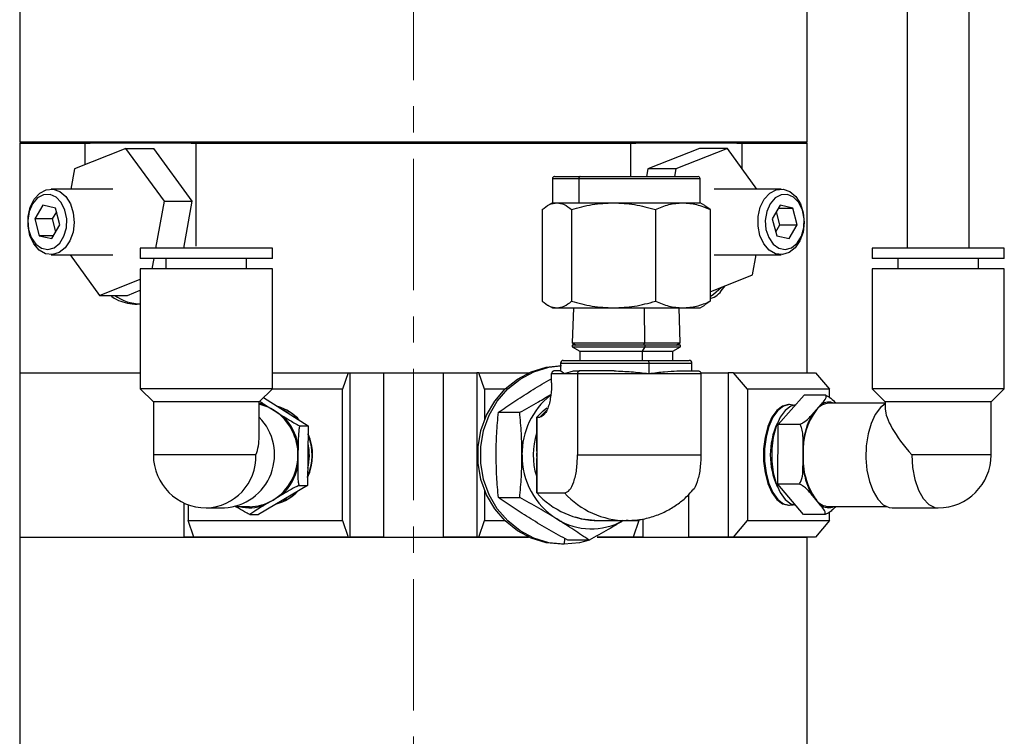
# Model space of a CAD drawing. Header units: inches. Extents: x 2.6 to 39.6, y 3.9 to 32.3.
# Tile 66 of 74: x 34.9 to 38.7, y 16.9 to 19.7. Entities that reach past the tile are written whole.
import ezdxf

# ---------------------------------------------------------------- set-up
doc = ezdxf.new("R2010")
doc.units = ezdxf.units.IN
doc.header["$MEASUREMENT"] = 0
doc.linetypes.add('CENTERX2', pattern=[0.8, 0.5, -0.1, 0.1, -0.1])

msp = doc.modelspace()

# ---------------------------------------------------------------- linework, layer by layer
at = {"color": 7, "linetype": 'CENTERX2', "lineweight": 18}
msp.add_line((36.4326, 11.4429), (36.4326, 24.8349), dxfattribs=at)
at = {"color": 7, "linetype": 'Continuous', "lineweight": 25}
for p, q in [((34.9326, 20.1978), (34.9326, 19.2078)), ((37.9326, 19.2078), (37.9326, 20.1978)), ((38.3131, 19.7277), (38.3131, 18.8029)), ((38.5493, 18.8029), (38.5493, 19.7277)), ((34.9326, 19.2078), (34.9376, 19.2028)), ((34.9326, 19.2078), (37.9326, 19.2078)), ((34.9326, 19.2028), (34.9326, 18.3278)), ((34.9326, 19.2028), (35.1821, 19.2028)), ((35.1821, 19.1207), (35.1821, 19.2028)), ((35.1821, 19.2028), (35.2007, 19.2028)), ((35.5857, 19.2028), (35.2007, 19.2028)), ((35.5857, 19.2028), (35.6042, 19.2028)), ((35.6042, 19.2028), (35.6042, 18.8103)), ((35.6042, 19.2028), (37.261, 19.2028)), ((37.261, 19.0753), (37.261, 19.2028)), ((37.261, 19.2028), (37.2795, 19.2028)), ((37.6646, 19.2028), (37.2795, 19.2028)), ((37.6646, 19.2028), (37.6831, 19.2028)), ((37.6831, 19.2028), (37.6831, 19.1072)), ((37.6831, 19.2028), (37.9326, 19.2028)), ((37.9276, 19.2028), (37.9326, 19.2078)), ((37.9326, 18.3278), (37.9326, 19.2028)), ((35.3373, 19.1826), (35.1409, 19.1042)), ((35.4836, 18.9812), (35.3373, 19.1826)), ((35.3373, 19.1826), (35.4434, 19.1826)), ((35.5896, 18.9812), (35.4434, 19.1826)), ((37.5223, 19.1826), (37.3258, 19.1042)), ((37.6284, 19.1826), (37.4319, 19.1042)), ((37.6284, 19.1826), (37.5223, 19.1826)), ((37.7407, 19.0278), (37.6284, 19.1826)), ((35.1409, 19.1042), (35.1272, 19.0278)), ((37.3258, 19.1042), (37.3206, 19.0753)), ((37.4319, 19.1042), (37.3258, 19.1042)), ((37.4319, 19.1042), (37.4267, 19.0753)), ((36.962, 19.0679), (36.962, 18.9753)), ((36.962, 19.0679), (37.0624, 19.0679)), ((37.0624, 19.0679), (37.0624, 18.9753)), ((37.0624, 19.0679), (37.5245, 19.0679)), ((37.5245, 18.9753), (37.5245, 19.0679)), ((35.2871, 19.0278), (35.052, 19.0278)), ((37.8327, 19.0278), (37.5781, 19.0278)), ((35.4516, 18.8029), (35.4836, 18.9812)), ((35.4836, 18.9812), (35.5896, 18.9812)), ((35.5576, 18.8029), (35.5896, 18.9812)), ((35.0209, 18.9667), (34.9903, 18.914)), ((35.0685, 18.9554), (35.0209, 18.9667)), ((35.0723, 18.941), (35.0565, 18.914)), ((35.0854, 18.8916), (35.0685, 18.9554)), ((36.9234, 18.9502), (36.9234, 18.6004)), ((36.962, 18.9753), (36.9439, 18.9649)), ((36.962, 18.9753), (36.9789, 18.9753)), ((36.9789, 18.9753), (37.0624, 18.9753)), ((37.0345, 18.9502), (37.0345, 18.6004)), ((37.0624, 18.9753), (37.1944, 18.9753)), ((37.1944, 18.9753), (37.4587, 18.9753)), ((37.3543, 18.9502), (37.3543, 18.6004)), ((37.4587, 18.9753), (37.5245, 18.9753)), ((37.5425, 18.9649), (37.5245, 18.9753)), ((37.563, 18.9502), (37.5421, 18.9642)), ((37.563, 18.9502), (37.563, 18.6004)), ((37.8299, 18.9667), (37.7992, 18.914)), ((37.8281, 18.8916), (37.815, 18.941)), ((37.8234, 18.9554), (37.8775, 18.9554)), ((37.8775, 18.9554), (37.8299, 18.9667)), ((37.8944, 18.8916), (37.8775, 18.9554)), ((34.9903, 18.914), (35.0072, 18.8502)), ((35.0565, 18.914), (34.9903, 18.914)), ((35.0565, 18.914), (35.0696, 18.8646)), ((37.7992, 18.914), (37.8161, 18.8502)), ((35.0547, 18.8389), (35.0854, 18.8916)), ((37.8123, 18.8646), (37.8281, 18.8916)), ((37.8281, 18.8916), (37.8944, 18.8916)), ((37.8637, 18.8389), (37.8944, 18.8916)), ((35.0072, 18.8502), (35.0547, 18.8389)), ((35.0613, 18.8502), (35.0072, 18.8502)), ((37.8161, 18.8502), (37.8637, 18.8389)), ((35.3913, 18.8029), (35.3913, 18.7636)), ((35.5571, 18.8029), (35.3913, 18.8029)), ((35.8953, 18.8029), (35.5571, 18.8029)), ((35.8953, 18.7636), (35.8953, 18.8029)), ((38.1792, 18.8029), (38.1792, 18.7636)), ((38.6494, 18.8029), (38.1792, 18.8029)), ((38.6832, 18.8029), (38.6494, 18.8029)), ((38.6832, 18.7636), (38.6832, 18.8029)), ((35.052, 18.7778), (35.2871, 18.7778)), ((35.1245, 18.7778), (35.2369, 18.623)), ((35.5571, 18.7636), (35.3913, 18.7636)), ((35.4374, 18.7242), (35.4445, 18.7636)), ((35.4898, 18.7636), (35.4898, 18.7242)), ((35.8953, 18.7636), (35.5571, 18.7636)), ((35.7969, 18.7242), (35.7969, 18.7636)), ((37.5781, 18.7778), (37.8327, 18.7778)), ((37.7244, 18.7014), (37.7381, 18.7778)), ((38.6494, 18.7636), (38.1792, 18.7636)), ((38.2777, 18.7636), (38.2777, 18.7242)), ((38.5847, 18.7242), (38.5847, 18.7636)), ((38.6832, 18.7636), (38.6494, 18.7636)), ((35.3913, 18.7242), (35.3913, 18.2675)), ((35.5571, 18.7242), (35.3913, 18.7242)), ((35.8953, 18.7242), (35.5571, 18.7242)), ((35.8953, 18.2675), (35.8953, 18.7242)), ((38.1792, 18.7242), (38.1792, 18.2675)), ((38.6494, 18.7242), (38.1792, 18.7242)), ((38.6832, 18.7242), (38.6494, 18.7242)), ((38.6832, 18.2675), (38.6832, 18.7242)), ((35.2369, 18.623), (35.3913, 18.6847)), ((37.563, 18.637), (37.7244, 18.7014)), ((35.3429, 18.623), (35.3913, 18.6423)), ((35.2369, 18.623), (35.3429, 18.623)), ((36.9439, 18.5857), (36.962, 18.5753)), ((36.962, 18.5753), (36.9789, 18.5753)), ((36.9789, 18.5753), (37.1944, 18.5753)), ((37.0416, 18.5753), (37.0375, 18.4421)), ((37.1944, 18.5753), (37.4587, 18.5753)), ((37.3136, 18.4421), (37.3122, 18.5753)), ((37.449, 18.4421), (37.4448, 18.5753)), ((37.4587, 18.5753), (37.5245, 18.5753)), ((37.5245, 18.5753), (37.5425, 18.5857)), ((37.563, 18.6004), (37.5421, 18.5864)), ((37.0372, 18.4334), (37.037, 18.4271)), ((37.037, 18.4271), (37.0661, 18.4103)), ((37.037, 18.4271), (37.3137, 18.4271)), ((37.3137, 18.4334), (37.0372, 18.4334)), ((37.0375, 18.4421), (37.0526, 18.4334)), ((37.0375, 18.4421), (37.3136, 18.4421)), ((37.3137, 18.4271), (37.3038, 18.4103)), ((37.3084, 18.4334), (37.3136, 18.4421)), ((37.3136, 18.4421), (37.449, 18.4421)), ((37.3137, 18.4334), (37.3137, 18.4271)), ((37.4492, 18.4334), (37.3137, 18.4334)), ((37.3137, 18.4271), (37.4494, 18.4271)), ((37.4203, 18.4103), (37.4494, 18.4271)), ((37.4338, 18.4334), (37.449, 18.4421)), ((37.4494, 18.4271), (37.4492, 18.4334)), ((37.0661, 18.4103), (37.0661, 18.3753)), ((37.0661, 18.4103), (37.3038, 18.4103)), ((37.3038, 18.4103), (37.3038, 18.3753)), ((37.3038, 18.4103), (37.4203, 18.4103)), ((37.4203, 18.3753), (37.4203, 18.4103)), ((36.9932, 18.3653), (36.9932, 18.3353)), ((36.9932, 18.3653), (37.3287, 18.3653)), ((37.3287, 18.3653), (37.3287, 18.3253)), ((37.3287, 18.3653), (37.4932, 18.3653)), ((37.4932, 18.3353), (37.4932, 18.3653)), ((34.9326, 18.3278), (34.9326, 17.7028)), ((34.9326, 18.3278), (35.3913, 18.3278)), ((35.8953, 18.3278), (36.1833, 18.3278)), ((36.1833, 18.3278), (36.1619, 18.2653)), ((36.1833, 18.3278), (36.191, 18.3278)), ((36.191, 17.7028), (36.191, 18.3278)), ((36.191, 18.3278), (36.318, 18.3278)), ((36.318, 18.3278), (36.318, 17.7028)), ((36.318, 18.3278), (36.5472, 18.3278)), ((36.5472, 17.7028), (36.5472, 18.3278)), ((36.5472, 18.3278), (36.6742, 18.3278)), ((36.6742, 18.3278), (36.6742, 17.7028)), ((36.6819, 18.3278), (36.6742, 18.3278)), ((36.7033, 18.2653), (36.6819, 18.3278)), ((36.6819, 18.3278), (36.8711, 18.3278)), ((36.9589, 18.2903), (36.9589, 18.3253)), ((36.9589, 18.3253), (37.0083, 18.3253)), ((36.9937, 18.3353), (36.9697, 18.3353)), ((36.9937, 18.3353), (37.0083, 18.3253)), ((37.0083, 18.3253), (37.0416, 18.3353)), ((37.0083, 18.3253), (37.0577, 18.3253)), ((37.0416, 18.3353), (37.0657, 18.3353)), ((37.0577, 18.3253), (37.3287, 18.3253)), ((37.0577, 18.3253), (37.0577, 18.0153)), ((37.3287, 18.3253), (37.5275, 18.3253)), ((37.527, 18.3278), (37.6317, 18.3278)), ((37.5275, 18.3253), (37.5275, 18.0153)), ((37.6317, 18.3278), (37.6317, 17.7028)), ((37.6512, 18.3278), (37.6317, 18.3278)), ((37.7053, 18.2653), (37.6512, 18.3278)), ((37.6512, 18.3278), (37.9637, 18.3278)), ((37.9637, 18.3278), (38.0178, 18.2653)), ((35.3913, 18.2675), (35.4417, 18.2171)), ((35.5571, 18.2675), (35.3913, 18.2675)), ((35.8953, 18.2675), (35.5571, 18.2675)), ((35.8449, 18.2171), (35.8953, 18.2675)), ((36.1619, 18.2653), (35.8931, 18.2653)), ((36.1619, 17.7653), (36.1619, 18.2653)), ((36.7804, 18.2653), (36.7033, 18.2653)), ((36.7033, 18.2653), (36.7033, 18.1493)), ((38.0178, 18.2653), (37.7053, 18.2653)), ((37.7053, 18.2653), (37.7053, 17.7653)), ((38.0178, 18.2344), (38.0178, 18.2653)), ((38.1792, 18.2675), (38.2296, 18.2171)), ((38.6494, 18.2675), (38.1792, 18.2675)), ((38.6328, 18.2171), (38.6832, 18.2675)), ((38.6832, 18.2675), (38.6494, 18.2675)), ((35.8619, 18.2341), (36.0318, 18.1261)), ((37.8222, 18.1319), (37.9214, 18.2426)), ((38.0038, 18.2426), (37.9214, 18.2426)), ((35.4417, 18.2171), (35.4417, 18.0153)), ((35.5744, 18.2171), (35.4417, 18.2171)), ((35.8449, 18.2171), (35.5744, 18.2171)), ((35.8449, 18.0843), (35.8449, 18.2171)), ((35.8694, 18.2053), (35.9024, 18.1843)), ((37.8653, 18.2068), (37.8616, 18.2068)), ((37.9673, 18.1872), (37.9851, 18.2072)), ((38.2296, 18.2122), (38.0152, 18.2122)), ((38.2296, 18.2171), (38.2296, 18.1899)), ((38.6058, 18.2171), (38.2296, 18.2171)), ((38.6328, 18.2171), (38.6058, 18.2171)), ((38.6328, 18.0153), (38.6328, 18.2171)), ((35.9024, 18.1843), (35.9354, 18.1634)), ((36.756, 18.1777), (36.8373, 18.1777)), ((36.9017, 18.1598), (36.9017, 18.0294)), ((36.9023, 18.1597), (36.9023, 18.0153)), ((36.9023, 18.1597), (36.9142, 18.1597)), ((37.9494, 18.1673), (37.9673, 18.1872)), ((35.9993, 18.1261), (36.0318, 18.1261)), ((36.0318, 18.1261), (36.0287, 17.8988)), ((37.8205, 17.9046), (37.8222, 18.1319)), ((37.9045, 18.1319), (37.8222, 18.1319)), ((35.9931, 18.0533), (35.9926, 18.0124)), ((37.9168, 18.0182), (37.9171, 18.0591)), ((35.8327, 18.0153), (35.4417, 18.0153)), ((35.9926, 18.0124), (35.992, 17.9715)), ((36.9023, 18.0153), (36.9035, 18.0294)), ((36.9023, 18.0153), (36.9023, 17.871)), ((36.9035, 18.0012), (36.9023, 18.0153)), ((37.0577, 18.0153), (37.5275, 18.0153)), ((37.9165, 17.9773), (37.9168, 18.0182)), ((38.6328, 18.0153), (38.3304, 18.0153)), ((36.9017, 18.0012), (36.9017, 17.8709)), ((36.0287, 17.8988), (35.8422, 17.788)), ((35.9962, 17.8988), (36.0287, 17.8988)), ((37.9029, 17.9046), (37.8205, 17.9046)), ((37.9181, 17.788), (37.8205, 17.9046)), ((35.9313, 17.8634), (35.8977, 17.8434)), ((36.7033, 17.8814), (36.7033, 17.7653)), ((36.756, 17.8529), (36.8373, 17.8529)), ((36.9023, 17.871), (37.0083, 17.871)), ((37.4818, 17.7028), (37.4818, 17.8658)), ((37.9648, 17.8463), (37.9472, 17.8673)), ((35.559, 17.7028), (35.559, 17.8322)), ((35.5746, 17.8258), (35.5746, 17.7653)), ((35.753, 17.8185), (35.8076, 17.8185)), ((35.8977, 17.8434), (35.8641, 17.8235)), ((37.8616, 17.8238), (37.8653, 17.8238)), ((37.9823, 17.8253), (37.9648, 17.8463)), ((38.0152, 17.8185), (38.2349, 17.8185)), ((35.6433, 17.8138), (35.7123, 17.8138)), ((35.8096, 17.788), (35.8422, 17.788)), ((38.0004, 17.788), (37.9181, 17.788)), ((38.0178, 17.7653), (38.0178, 17.7982)), ((38.2566, 17.8138), (38.4312, 17.8138)), ((35.5746, 17.7653), (36.1619, 17.7653)), ((35.596, 17.7028), (35.5746, 17.7653)), ((36.1619, 17.7653), (36.1833, 17.7028)), ((36.6819, 17.7028), (36.7033, 17.7653)), ((36.7033, 17.7653), (36.7804, 17.7653)), ((37.1235, 17.7653), (37.1372, 17.7653)), ((37.1372, 17.7653), (37.2432, 17.7653)), ((37.2503, 17.7654), (37.2432, 17.7653)), ((37.2432, 17.7653), (37.2906, 17.7653)), ((37.2906, 17.7653), (37.2692, 17.7028)), ((37.3062, 17.7717), (37.3062, 17.7028)), ((37.6512, 17.7028), (37.7053, 17.7653)), ((37.7053, 17.7653), (38.0178, 17.7653)), ((38.0178, 17.7653), (37.9637, 17.7028)), ((34.9326, 17.7028), (34.9326, 15.4108)), ((34.9326, 17.7028), (35.559, 17.7028)), ((34.9326, 17.7028), (36.8711, 17.7028)), ((35.0539, 17.7028), (35.0539, 17.7028)), ((35.2114, 17.7028), (35.2114, 17.7028)), ((35.596, 17.7028), (35.559, 17.7028)), ((36.1833, 17.7028), (35.596, 17.7028)), ((35.902, 17.7028), (35.902, 17.7028)), ((36.1833, 17.7028), (36.191, 17.7028)), ((36.318, 17.7028), (36.191, 17.7028)), ((36.318, 17.7028), (36.5472, 17.7028)), ((36.3539, 17.7028), (36.3539, 17.7028)), ((36.5114, 17.7028), (36.5114, 17.7028)), ((36.6742, 17.7028), (36.5472, 17.7028)), ((36.6819, 17.7028), (36.6742, 17.7028)), ((36.8711, 17.7028), (36.6819, 17.7028)), ((37.1326, 17.7028), (37.9326, 17.7028)), ((37.2692, 17.7028), (37.1327, 17.7028)), ((37.3062, 17.7028), (37.2692, 17.7028)), ((37.3062, 17.7028), (37.4818, 17.7028)), ((37.6317, 17.7028), (37.4818, 17.7028)), ((37.6512, 17.7028), (37.6317, 17.7028)), ((37.9637, 17.7028), (37.6512, 17.7028)), ((37.6539, 17.7028), (37.6539, 17.7028)), ((37.8114, 17.7028), (37.8114, 17.7028)), ((37.9326, 15.4108), (37.9326, 17.7028)), ((37.0068, 17.6753), (36.997, 17.6753)), ((37.0079, 17.6975), (37.0068, 17.6753)), ((37.1016, 17.6906), (37.0203, 17.6906))]:
    msp.add_line(p, q, dxfattribs=at)
at = {"color": 7, "linetype": 'Continuous', "lineweight": 25, "flags": 128}
for points in [[(37.0672, 19.0753), (37.0663, 19.0752), (37.0654, 19.0748), (37.0645, 19.0741), (37.0638, 19.0732), (37.0632, 19.072), (37.0628, 19.0708), (37.0625, 19.0694), (37.0624, 19.0679)], [(35.083, 18.7858), (35.0572, 18.778), (35.0309, 18.7814), (35.0066, 18.7956), (34.9862, 18.8193), (34.9717, 18.8504), (34.9644, 18.8862), (34.9648, 18.9234), (34.973, 18.9589), (34.9882, 18.9893), (35.009, 19.0121), (35.0337, 19.0251), (35.06, 19.0273), (35.0856, 19.0184), (35.1082, 18.9993), (35.1258, 18.9716), (35.1369, 18.9378), (35.1404, 18.9008), (35.136, 18.8641), (35.1242, 18.8308), (35.106, 18.8039), (35.083, 18.7858)], [(37.8637, 18.7858), (37.8379, 18.778), (37.8116, 18.7814), (37.7873, 18.7956), (37.7669, 18.8193), (37.7525, 18.8504), (37.7451, 18.8862), (37.7455, 18.9234), (37.7537, 18.9589), (37.7689, 18.9893), (37.7897, 19.0121), (37.8144, 19.0251), (37.8407, 19.0273), (37.8663, 19.0184), (37.8889, 18.9993), (37.9065, 18.9716), (37.9176, 18.9378), (37.9211, 18.9008), (37.9167, 18.8641), (37.9049, 18.8308), (37.8867, 18.8039), (37.8637, 18.7858)], [(35.0639, 18.8045), (35.085, 18.8218), (35.1011, 18.8478), (35.1103, 18.8798), (35.1116, 18.9144), (35.105, 18.9476), (35.0911, 18.976), (35.0714, 18.9965), (35.0481, 19.0068), (35.0236, 19.0059), (35.0007, 18.9938), (34.9819, 18.9718), (34.9691, 18.9424), (34.9637, 18.9086), (34.9664, 18.8743), (34.9768, 18.843), (34.9939, 18.8182), (35.0157, 18.8026), (35.0399, 18.7979), (35.0639, 18.8045)], [(37.8729, 18.8045), (37.894, 18.8218), (37.9101, 18.8478), (37.9193, 18.8798), (37.9206, 18.9144), (37.914, 18.9476), (37.9001, 18.976), (37.8804, 18.9965), (37.857, 19.0068), (37.8326, 19.0059), (37.8097, 18.9938), (37.7909, 18.9718), (37.778, 18.9424), (37.7727, 18.9086), (37.7754, 18.8743), (37.7858, 18.843), (37.8028, 18.8182), (37.8247, 18.8026), (37.8489, 18.7979), (37.8729, 18.8045)], [(37.563, 18.618), (37.5758, 18.6269), (37.6059, 18.6541)], [(36.997, 17.6753), (36.9382, 17.6811), (36.8815, 17.6983), (36.8288, 17.7263), (36.7817, 17.7641), (36.742, 17.8104), (36.711, 17.8638), (36.6897, 17.9223), (36.6788, 17.984), (36.6788, 18.0467), (36.6897, 18.1084), (36.711, 18.1669), (36.742, 18.2202), (36.7817, 18.2666), (36.8288, 18.3044), (36.8815, 18.3324), (36.9382, 18.3495), (36.997, 18.3553)], [(37.0068, 17.6753), (36.9481, 17.6811), (36.8914, 17.6983), (36.8386, 17.7263), (36.7916, 17.7641), (36.7518, 17.8104), (36.7208, 17.8638), (36.6995, 17.9223), (36.6887, 17.984), (36.6887, 18.0467), (36.6995, 18.1084), (36.7208, 18.1669), (36.7518, 18.2202), (36.7916, 18.2666), (36.8386, 18.3044), (36.8914, 18.3324), (36.9481, 18.3495), (36.9932, 18.355)], [(37.3253, 18.3753), (37.326, 18.3751), (37.3266, 18.3746), (37.3272, 18.3736), (37.3277, 18.3724), (37.3281, 18.3709), (37.3285, 18.3692), (37.3286, 18.3673), (37.3287, 18.3653)], [(35.8694, 18.2053), (35.855, 18.2099), (35.8449, 18.2124)], [(36.9023, 18.1597), (36.9262, 18.1834), (36.94, 18.1951)], [(37.8616, 18.2068), (37.8386, 18.2013), (37.8171, 18.1849), (37.7981, 18.1587), (37.7828, 18.1241), (37.772, 18.0832), (37.7665, 18.0384), (37.7665, 17.9922), (37.772, 17.9474), (37.7828, 17.9065), (37.7981, 17.872), (37.8171, 17.8458), (37.8386, 17.8294), (37.8616, 17.8238)], [(37.8788, 18.2049), (37.8653, 18.2068), (37.8424, 18.2012), (37.8208, 18.1849), (37.8018, 18.1587), (37.7865, 18.1241), (37.7758, 18.0832), (37.7702, 18.0384), (37.7702, 17.9922), (37.7758, 17.9474), (37.7865, 17.9066), (37.8018, 17.872), (37.8208, 17.8458), (37.8424, 17.8294), (37.8653, 17.8239), (37.8788, 17.8258)], [(37.8789, 18.2049), (37.8653, 18.2068), (37.8424, 18.2013), (37.8208, 18.1849), (37.8018, 18.1587), (37.7865, 18.1241), (37.7757, 18.0832), (37.7702, 18.0384), (37.7702, 17.9922), (37.7757, 17.9474), (37.7865, 17.9065), (37.8018, 17.872), (37.8208, 17.8458), (37.8424, 17.8294), (37.8653, 17.8238), (37.8789, 17.8258)], [(37.8893, 18.2067), (37.8696, 18.2013), (37.848, 18.1849), (37.829, 18.1587), (37.8137, 18.1241), (37.803, 18.0832), (37.7974, 18.0384), (37.7974, 17.9922), (37.803, 17.9474), (37.8137, 17.9065), (37.829, 17.872), (37.848, 17.8458), (37.8696, 17.8294), (37.888, 17.824)], [(38.2296, 18.2095), (38.2114, 18.1955), (38.1918, 18.1697), (38.1758, 18.1357), (38.1641, 18.0952), (38.1574, 18.0503), (38.156, 18.0036), (38.1601, 17.9575), (38.1693, 17.9145), (38.1833, 17.877), (38.2012, 17.8469), (38.2222, 17.8259), (38.2449, 17.8151), (38.2566, 17.8138)], [(35.9595, 18.172), (35.9397, 18.1849), (35.9367, 18.1865)], [(36.9401, 18.1852), (36.9382, 18.1834), (36.9142, 18.1597)], [(38.3304, 18.0153), (38.3333, 17.9671), (38.342, 17.9217), (38.3558, 17.8817), (38.3739, 17.8494), (38.3955, 17.8269), (38.419, 17.8152), (38.4312, 17.8138)], [(35.9359, 17.8437), (35.9397, 17.8458), (35.9506, 17.8524)], [(37.1235, 17.7653), (37.0747, 17.7708), (37.0496, 17.778)], [(37.1036, 17.6913), (37.0655, 17.6811), (37.0068, 17.6753)]]:
    msp.add_lwpolyline(points, dxfattribs=at)
at = {"color": 7, "linetype": 'Continuous', "lineweight": 25}
for centre, radius, start, end in [((36.9694, 19.0679), 0.00741, 90, 180), ((37.517, 19.0679), 0.00741, 0, 90), ((35.3949, 18.7599), 0.1696, 233.8113, 269.4253), ((37.0032, 18.3653), 0.01, 90, 180), ((37.4832, 18.3653), 0.01, 360, 90), ((37.1325, 18.018), 0.2866, 128.5198, 180.5325), ((35.8066, 18.034), 0.1783, 57.4752, 77.5878), ((35.8649, 18.0285), 0.1789, 41.4452, 73.6866), ((35.8634, 18.0286), 0.1788, 42.3735, 72.7584), ((35.8634, 18.0286), 0.1788, 42.3912, 72.7407), ((38.0188, 18.1468), 0.0655, 93.12, 141.8437), ((38.0151, 18.1624), 0.0539, 67.54, 123.7855), ((35.7002, 18.0166), 0.2032, 273.3925, 44.604), ((35.7928, 18.0173), 0.1998, 358.6021, 56.7301), ((35.7915, 18.0178), 0.2047, 10.002, 45.3302), ((38.1838, 18.0306), 0.2672, 144.1063, 182.6461), ((38.1991, 18.0339), 0.2831, 151.8744, 174.878), ((38.0804, 18.0153), 0.2886, 155.4618, 204.5382), ((35.8462, 18.0153), 0.2021, 334.8453, 23.5709), ((35.8446, 18.0153), 0.2022, 335.8903, 22.5258), ((35.8446, 18.0153), 0.2022, 335.8809, 22.5353), ((37.1532, 18.0153), 0.2647, 161.8961, 197.592), ((35.8327, 18.0153), 0.2033, 345.5587, 12.8575), ((35.6433, 18.0153), 0.2016, 180, 270), ((35.6365, 18.0099), 0.1963, 271.9762, 1.5854), ((35.7936, 18.013), 0.1989, 301.5543, 359.8504), ((37.1308, 18.0122), 0.2848, 179.3756, 237.5869), ((38.1931, 18.0026), 0.2767, 176.772, 214.401), ((38.4312, 18.0153), 0.2016, 270, 0), ((35.7923, 18.0124), 0.2038, 312.9852, 348.4196), ((38.2089, 17.9996), 0.2932, 184.3538, 206.8192), ((35.8658, 18.0006), 0.1771, 284.5606, 316.2246), ((35.8637, 18.0016), 0.1782, 286.1957, 315.2001), ((35.8637, 18.0016), 0.1782, 286.2144, 315.1815), ((37.1392, 18.0837), 0.3184, 221.9259, 269.6452), ((37.2452, 18.0837), 0.3184, 221.9228, 269.6482), ((35.8076, 17.9924), 0.1781, 257.532, 288.5082), ((35.8073, 17.9948), 0.1764, 270.0962, 300.8452), ((38.0183, 17.8838), 0.0653, 214.9505, 267.279), ((38.015, 17.8684), 0.0541, 232.8325, 292.5037), ((37.1102, 17.9848), 0.2507, 238.201, 298.8897)]:
    msp.add_arc(centre, radius, start, end, dxfattribs=at)
for centre, major_axis, ratio, start_param, end_param in [((38.4312, 18.0153), (0.1947, -0.1947), 0.267949, 3.403392, 4.45059), ((35.6433, 18.0153), (0.1651, 0.1651), 0.700208, 5.323254, 5.67232)]:
    msp.add_ellipse(centre, major_axis=major_axis, ratio=ratio, start_param=start_param, end_param=end_param, dxfattribs=at)
for points, knots in [([(36.9708, 19.0753), (36.9704, 19.0753), (36.9693, 19.0753), (36.9797, 19.0753), (37.006, 19.0753), (37.0431, 19.0753), (37.0672, 19.0753)], [0, 0, 0, 0, 0.100149, 0.337061, 0.569049, 1, 1, 1, 1]), ([(37.0672, 19.0753), (37.0959, 19.0753), (37.1401, 19.0753), (37.2109, 19.0753), (37.2672, 19.0753), (37.3227, 19.0753), (37.389, 19.0753), (37.4583, 19.0753), (37.5008, 19.0753), (37.5163, 19.0753), (37.5158, 19.0753), (37.5156, 19.0753)], [0, 0, 0, 0, 0.165788, 0.255035, 0.346176, 0.437317, 0.526563, 0.692352, 0.85814, 0.947387, 1, 1, 1, 1]), ([(36.9234, 18.9502), (36.9324, 18.9572), (36.9506, 18.9714), (36.9694, 18.974), (36.9789, 18.9753)], [0, 0, 0, 0, 0.495458, 1, 1, 1, 1]), ([(36.9789, 18.9753), (36.9882, 18.9741), (37.007, 18.9715), (37.0253, 18.9574), (37.0345, 18.9502)], [0, 0, 0, 0, 0.494511, 1, 1, 1, 1]), ([(37.0345, 18.9502), (37.0604, 18.9572), (37.1128, 18.9714), (37.167, 18.974), (37.1944, 18.9753)], [0, 0, 0, 0, 0.495458, 1, 1, 1, 1]), ([(37.1944, 18.9753), (37.2212, 18.9741), (37.2753, 18.9715), (37.3278, 18.9574), (37.3543, 18.9502)], [0, 0, 0, 0, 0.494511, 1, 1, 1, 1]), ([(37.3543, 18.9502), (37.3712, 18.9572), (37.4054, 18.9714), (37.4408, 18.974), (37.4587, 18.9753)], [0, 0, 0, 0, 0.495458, 1, 1, 1, 1]), ([(37.4587, 18.9753), (37.4761, 18.9741), (37.5115, 18.9715), (37.5457, 18.9574), (37.563, 18.9502)], [0, 0, 0, 0, 0.494511, 1, 1, 1, 1]), ([(37.563, 18.6108), (37.5681, 18.6124), (37.5908, 18.6195), (37.607, 18.6421), (37.6197, 18.6596)], [0, 0, 0, 0, 0.2211964, 1, 1, 1, 1]), ([(35.2791, 18.623), (35.2807, 18.6215), (35.2922, 18.6111), (35.3167, 18.5995), (35.3522, 18.5906), (35.3775, 18.5885), (35.3908, 18.5916), (35.3913, 18.5917)], [0, 0, 0, 0, 0.052927, 0.370123, 0.674128, 0.987247, 1, 1, 1, 1]), ([(36.9234, 18.6004), (36.9324, 18.5934), (36.9506, 18.5793), (36.9694, 18.5766), (36.9789, 18.5753)], [0, 0, 0, 0, 0.495458, 1, 1, 1, 1]), ([(36.9789, 18.5753), (36.9882, 18.5766), (37.007, 18.5792), (37.0253, 18.5933), (37.0345, 18.6004)], [0, 0, 0, 0, 0.494511, 1, 1, 1, 1]), ([(37.0345, 18.6004), (37.0604, 18.5934), (37.1128, 18.5793), (37.167, 18.5766), (37.1944, 18.5753)], [0, 0, 0, 0, 0.495458, 1, 1, 1, 1]), ([(37.1944, 18.5753), (37.2212, 18.5766), (37.2753, 18.5792), (37.3278, 18.5933), (37.3543, 18.6004)], [0, 0, 0, 0, 0.494511, 1, 1, 1, 1]), ([(37.3543, 18.6004), (37.3712, 18.5934), (37.4054, 18.5793), (37.4408, 18.5766), (37.4587, 18.5753)], [0, 0, 0, 0, 0.495458, 1, 1, 1, 1]), ([(37.4587, 18.5753), (37.4761, 18.5766), (37.5115, 18.5792), (37.5457, 18.5933), (37.563, 18.6004)], [0, 0, 0, 0, 0.494511, 1, 1, 1, 1]), ([(37.0033, 18.3753), (37.0058, 18.3753), (37.0107, 18.3753), (37.0525, 18.3753), (37.0986, 18.3753), (37.1411, 18.3753), (37.1877, 18.3753), (37.2505, 18.3753), (37.2958, 18.3753), (37.3253, 18.3753)], [0, 0, 0, 0, 0.193195, 0.38639, 0.49039, 0.596597, 0.702805, 0.806805, 1, 1, 1, 1]), ([(37.3253, 18.3753), (37.3526, 18.3753), (37.3945, 18.3753), (37.4368, 18.3753), (37.4622, 18.3753), (37.4789, 18.3753), (37.4817, 18.3753), (37.4831, 18.3753)], [0, 0, 0, 0, 0.31485, 0.484339, 0.657425, 0.830511, 1, 1, 1, 1]), ([(36.8796, 18.2589), (36.902, 18.2726), (36.9279, 18.2883), (36.9552, 18.3036), (36.9589, 18.3057)], [0, 0, 0, 0, 0.8656718, 1, 1, 1, 1]), ([(36.9697, 18.3353), (36.9689, 18.3353), (36.9673, 18.3352), (36.9647, 18.3343), (36.9624, 18.3329), (36.9607, 18.331), (36.9597, 18.3292), (36.959, 18.3273), (36.959, 18.326), (36.9589, 18.3253)], [0, 0, 0, 0, 0.155399, 0.290739, 0.500767, 0.633003, 0.759875, 0.881983, 1, 1, 1, 1]), ([(37.0657, 18.3353), (37.065, 18.3353), (37.0638, 18.3352), (37.0619, 18.3343), (37.0603, 18.3329), (37.059, 18.331), (37.0582, 18.3292), (37.0577, 18.3273), (37.0577, 18.326), (37.0577, 18.3253)], [0, 0, 0, 0, 0.1554237, 0.2907722, 0.5007673, 0.6330179, 0.7598945, 0.8819974, 1, 1, 1, 1]), ([(37.1972, 18.3353), (37.2187, 18.3346), (37.2517, 18.3334), (37.2959, 18.329), (37.3178, 18.3265), (37.3287, 18.3253)], [0, 0, 0, 0, 0.48321, 0.74126, 1, 1, 1, 1]), ([(37.3287, 18.3253), (37.3498, 18.3279), (37.3907, 18.3329), (37.4215, 18.3345), (37.4364, 18.3353)], [0, 0, 0, 0, 0.5161994, 1, 1, 1, 1]), ([(37.5167, 18.3353), (37.5175, 18.3353), (37.5191, 18.3352), (37.5217, 18.3343), (37.524, 18.3329), (37.5257, 18.331), (37.5267, 18.3292), (37.5274, 18.3273), (37.5275, 18.326), (37.5275, 18.3253)], [0, 0, 0, 0, 0.155399, 0.290739, 0.500767, 0.633003, 0.759875, 0.881983, 1, 1, 1, 1]), ([(36.9589, 18.2903), (36.9583, 18.2739), (36.9574, 18.2485), (36.9518, 18.2181), (36.946, 18.1973), (36.9389, 18.1804), (36.9285, 18.1641), (36.9198, 18.1614), (36.9142, 18.1597)], [0, 0, 0, 0, 0.239443, 0.36967, 0.5, 0.630227, 0.760557, 1, 1, 1, 1]), ([(36.756, 18.1777), (36.7751, 18.1909), (36.8136, 18.2175), (36.8574, 18.245), (36.8796, 18.2589)], [0, 0, 0, 0, 0.495458, 1, 1, 1, 1]), ([(36.8373, 18.1777), (36.8612, 18.1909), (36.9018, 18.2132), (36.9402, 18.2363), (36.956, 18.2458)], [0, 0, 0, 0, 0.589602, 1, 1, 1, 1]), ([(37.9851, 18.2072), (37.9857, 18.2078), (37.9914, 18.2142), (37.9995, 18.2241), (38.0057, 18.2357), (38.0043, 18.2406), (38.0038, 18.2426)], [0, 0, 0, 0, 0.0528733, 0.5179573, 0.8096552, 1, 1, 1, 1]), ([(38.0038, 18.2426), (38.0081, 18.2404), (38.0222, 18.233), (38.0335, 18.222), (38.0404, 18.2141), (38.0421, 18.2122)], [0, 0, 0, 0, 0.248431, 0.8186, 1, 1, 1, 1]), ([(35.8474, 18.2196), (35.8482, 18.219), (35.8549, 18.2144), (35.8626, 18.2096), (35.8694, 18.2053)], [0, 0, 0, 0, 0.117357, 1, 1, 1, 1]), ([(35.9354, 18.1634), (35.9365, 18.1627), (35.947, 18.156), (35.9637, 18.1456), (35.9846, 18.1334), (35.9951, 18.1281), (35.9993, 18.1261)], [0, 0, 0, 0, 0.052873, 0.517957, 0.809655, 1, 1, 1, 1]), ([(36.7474, 18.0153), (36.7479, 18.0425), (36.7487, 18.0976), (36.7536, 18.1508), (36.756, 18.1777)], [0, 0, 0, 0, 0.494511, 1, 1, 1, 1]), ([(36.8459, 18.0153), (36.8455, 18.0425), (36.8446, 18.0976), (36.8398, 18.1508), (36.8373, 18.1777)], [0, 0, 0, 0, 0.494511, 1, 1, 1, 1]), ([(37.9045, 18.1319), (37.9089, 18.134), (37.9231, 18.141), (37.9368, 18.1536), (37.9457, 18.1633), (37.9494, 18.1673)], [0, 0, 0, 0, 0.204336, 0.673302, 1, 1, 1, 1]), ([(35.9993, 18.1261), (35.9983, 18.1217), (35.9949, 18.1074), (35.9937, 18.0814), (35.9933, 18.0615), (35.9931, 18.0533)], [0, 0, 0, 0, 0.2043562, 0.6733625, 1, 1, 1, 1]), ([(37.9171, 18.0591), (37.9171, 18.0605), (37.9172, 18.0735), (37.9166, 18.0938), (37.9126, 18.1177), (37.9068, 18.1278), (37.9045, 18.1319)], [0, 0, 0, 0, 0.052977, 0.518036, 0.80972, 1, 1, 1, 1]), ([(36.756, 17.8529), (36.7536, 17.8793), (36.7488, 17.9325), (36.7479, 17.9876), (36.7474, 18.0153)], [0, 0, 0, 0, 0.495458, 1, 1, 1, 1]), ([(36.8373, 17.8529), (36.8397, 17.8793), (36.8446, 17.9325), (36.8455, 17.9876), (36.8459, 18.0153)], [0, 0, 0, 0, 0.495458, 1, 1, 1, 1]), ([(37.5275, 18.0153), (37.5268, 17.9963), (37.5253, 17.9583), (37.5137, 17.9122), (37.5032, 17.8854), (37.4967, 17.8818), (37.4965, 17.8817)], [0, 0, 0, 0, 0.330408, 0.660816, 0.991223, 1, 1, 1, 1]), ([(35.992, 17.9715), (35.992, 17.9702), (35.9918, 17.9571), (35.9918, 17.9369), (35.9931, 17.913), (35.9953, 17.9028), (35.9962, 17.8988)], [0, 0, 0, 0, 0.052977, 0.518036, 0.80972, 1, 1, 1, 1]), ([(37.9029, 17.9046), (37.9053, 17.9089), (37.9134, 17.9233), (37.9159, 17.9492), (37.9163, 17.9691), (37.9165, 17.9773)], [0, 0, 0, 0, 0.204356, 0.673363, 1, 1, 1, 1]), ([(35.9962, 17.8988), (35.9916, 17.8967), (35.9767, 17.8897), (35.9545, 17.877), (35.938, 17.8673), (35.9313, 17.8634)], [0, 0, 0, 0, 0.204336, 0.673302, 1, 1, 1, 1]), ([(37.9472, 17.8673), (37.9466, 17.868), (37.941, 17.8747), (37.9316, 17.8851), (37.9171, 17.8973), (37.9069, 17.9025), (37.9029, 17.9046)], [0, 0, 0, 0, 0.052873, 0.517957, 0.809655, 1, 1, 1, 1]), ([(36.8796, 17.7718), (36.8579, 17.7854), (36.814, 17.8129), (36.7755, 17.8395), (36.756, 17.8529)], [0, 0, 0, 0, 0.494511, 1, 1, 1, 1]), ([(36.9781, 17.7718), (36.9555, 17.7854), (36.9099, 17.8129), (36.8617, 17.8395), (36.8373, 17.8529)], [0, 0, 0, 0, 0.494511, 1, 1, 1, 1]), ([(37.2432, 17.7653), (37.2622, 17.7663), (37.2993, 17.7681), (37.3519, 17.782), (37.3993, 17.8022), (37.4406, 17.8283), (37.4732, 17.8549), (37.4896, 17.8743), (37.4962, 17.882)], [0, 0, 0, 0, 0.197801, 0.384729, 0.562802, 0.732445, 0.893472, 1, 1, 1, 1]), ([(35.8096, 17.788), (35.8052, 17.7903), (35.7904, 17.7976), (35.7724, 17.8086), (35.7597, 17.8166), (35.7567, 17.8185)], [0, 0, 0, 0, 0.248431, 0.8186, 1, 1, 1, 1]), ([(35.8641, 17.8235), (35.8631, 17.8228), (35.8524, 17.8165), (35.836, 17.8066), (35.8181, 17.795), (35.812, 17.79), (35.8096, 17.788)], [0, 0, 0, 0, 0.0528733, 0.5179573, 0.8096552, 1, 1, 1, 1]), ([(38.0004, 17.788), (38.001, 17.7903), (38.0028, 17.7976), (37.994, 17.8109), (37.9857, 17.8212), (37.9823, 17.8253)], [0, 0, 0, 0, 0.204336, 0.673302, 1, 1, 1, 1]), ([(38.0405, 17.8185), (38.0361, 17.8138), (38.0282, 17.8056), (38.0148, 17.795), (38.0045, 17.79), (38.0004, 17.788)], [0, 0, 0, 0, 0.441854, 0.779604, 1, 1, 1, 1]), ([(37.0203, 17.6906), (36.9965, 17.7038), (36.9483, 17.7304), (36.9026, 17.7579), (36.8796, 17.7718)], [0, 0, 0, 0, 0.495458, 1, 1, 1, 1]), ([(37.1016, 17.6906), (37.0826, 17.7038), (37.0441, 17.7304), (37.0002, 17.7579), (36.9781, 17.7718)], [0, 0, 0, 0, 0.495458, 1, 1, 1, 1]), ([(37.2315, 17.7653), (37.2125, 17.7539), (37.1704, 17.7285), (37.126, 17.704), (37.1016, 17.6906)], [0, 0, 0, 0, 0.45155, 1, 1, 1, 1])]:
    msp.add_open_spline(points, degree=3, knots=knots, dxfattribs=at)
for points in [[(37.1972, 18.3353), (37.1744, 18.3353), (37.129, 18.3353), (37.0868, 18.3353), (37.0657, 18.3353)], [(37.4364, 18.3353), (37.4526, 18.3353), (37.4848, 18.3353), (37.5061, 18.3353), (37.5167, 18.3353)], [(37.0083, 17.871), (37.0148, 17.8731), (37.0277, 17.8775), (37.044, 17.9109), (37.0554, 17.9586), (37.0569, 17.9964), (37.0577, 18.0153)]]:
    msp.add_open_spline(points, degree=3, dxfattribs=at)

doc.saveas('drawing.dxf')
